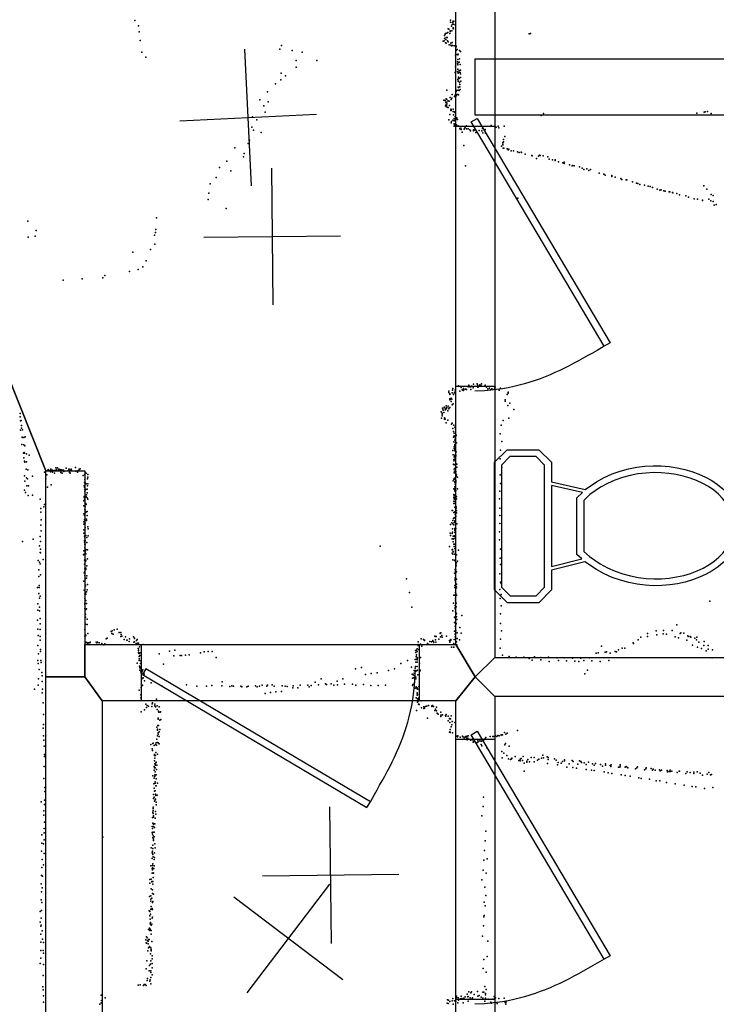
# Model space of a CAD drawing. Header units: millimetres. Extents: x -37888 to 39336, y -2864 to 67775.
# Tile 14 of 31: x -2540 to -500, y 3734 to 6617. Entities that reach past the tile are written whole.
import ezdxf

# ---------------------------------------------------------------- set-up
doc = ezdxf.new("R2010")
doc.units = ezdxf.units.MM
for name, color, linetype in [('DOORS', 7, 'Continuous'), ('OBJECTS', 8, 'Continuous'), ('P', 9, 'Continuous'), ('PANOS', 10, 'Continuous'), ('ROOMS', 1, 'Continuous'), ('STRUCTS', 4, 'Continuous'), ('WALLS', 3, 'Continuous')]:
    doc.layers.add(name, color=color, linetype=linetype)

# ---------------------------------------------------------------- blocks, each defined once
blk = doc.blocks.new('Toilet_4F')
for points in [[(-225.3, 322.7), (-187.7, 360.3)], [(-187.7, 360.3), (186.3, 360.3)], [(186.3, 360.3), (223, 323.6)], [(-225.4, 230.4), (-225.3, 322.7)], [(-179.4, 340.3), (-205.3, 314.4)], [(178, 340.3), (-179.4, 340.3)], [(203, 315.4), (178, 340.3)], [(223, 323.6), (223, 230.5)], [(-205.3, 314.4), (-205.4, 238.9)], [(203, 238.8), (203, 315.4)], [(-205.4, 238.9), (-179.5, 213.9)], [(178.1, 213.9), (203, 238.8)], [(-187.6, 193.9), (-225.4, 230.4)], [(-179.5, 213.9), (-126.8, 213.9)], [(-126.8, 213.9), (125.8, 214)], [(125.8, 214), (178.1, 213.9)], [(223, 230.5), (186.4, 193.9)], [(-129.4, 193.9), (-187.6, 193.9)], [(-104.9, 95.7), (-129.4, 193.9)], [(118.4, 194), (-119.1, 193.9)], [(-119.1, 193.9), (-96.9, 104.7)], [(97.9, 103.3), (118.4, 194)], [(128.6, 194), (106.3, 95.3)], [(186.4, 193.9), (128.6, 194)], [(-96.9, 104.7), (-84.3, 119.2)], [(-84.3, 119.2), (82, 119.2)], [(82, 119.2), (97.9, 103.3)], [(0.5, -359.8), (-28.3, -356.8), (-46.1, -351.7), (-63, -344.2), (-78.8, -334.4), (-93.7, -322.7), (-107.4, -309.2), (-120, -293.9), (-131.4, -277.2), (-141.7, -259.1), (-150.6, -239.7), (-158.3, -219.2), (-164.6, -197.8), (-169.5, -175.5), (-172.9, -152.6), (-174.9, -129.1), (-175.2, -105.2), (-173.9, -81), (-170.9, -56.7), (-166.1, -32.4), (-159.5, -8.2), (-151, 15.7), (-140.6, 39.1), (-128, 62.1), (-104.9, 95.7)], [(-75.1, 99.2), (-90, 82.1)], [(73.8, 99.2), (-75.1, 99.2)], [(106.3, 95.3), (129.3, 62), (141.7, 39.2), (152, 16.1), (160.4, -7.6), (166.9, -31.5), (171.6, -55.7), (174.6, -79.9), (175.9, -103.9), (175.5, -127.7), (173.6, -151.2), (170.2, -174.1), (165.3, -196.3), (159, -217.7), (151.4, -238.2), (142.5, -257.6), (132.3, -275.8), (120.9, -292.7), (108.3, -308), (94.6, -321.7), (79.9, -333.5), (64, -343.4), (47.2, -351.1), (29.4, -356.5), (0.5, -359.8)], [(91.7, 81.2), (73.8, 99.2)], [(-90, 82.1), (-111.5, 50.8), (-123, 29.5), (-132.7, 7.5), (-140.6, -14.9), (-146.8, -37.6), (-151.2, -60.5), (-154, -83.4), (-155.2, -106.2), (-154.9, -128.8), (-153, -150.9), (-149.7, -172.5), (-145.1, -193.5), (-139.1, -213.6), (-131.9, -232.7), (-123.5, -250.6), (-114, -267.3), (-103.5, -282.6), (-92, -296.4), (-79.7, -308.4), (-66.5, -318.7), (-52.6, -327.1), (-38, -333.4), (-22.8, -337.6), (0.4, -339.7)], [(0.4, -339.7), (23.7, -337.3), (38.9, -332.9), (53.5, -326.4), (67.4, -317.9), (80.5, -307.5), (92.9, -295.3), (104.4, -281.4), (114.8, -266), (124.3, -249.3), (132.7, -231.2), (139.8, -212.1), (145.8, -192), (150.4, -171.1), (153.7, -149.5), (155.5, -127.4), (155.9, -105), (154.7, -82.3), (152, -59.5), (147.6, -36.8), (141.5, -14.2), (133.7, 8), (124.1, 29.7), (112.8, 50.6), (91.7, 81.2)]]:
    blk.add_lwpolyline(points)
blk = doc.blocks.new('1-Standard_3D')
for points in [[(-403.982, 5.64828), (253.382, 394.931), (263.573, 377.722), (-393.791, -11.5606), (-403.982, 5.64828)], [(263.573, 377.722), (275.367, 357.142), (283.15, 343.495), (290.844, 329.879), (298.429, 316.269), (305.882, 302.642), (313.184, 288.973), (320.313, 275.239), (327.249, 261.416), (333.971, 247.479), (340.456, 233.405), (346.686, 219.17), (352.638, 204.75), (358.291, 190.121), (363.626, 175.258), (368.62, 160.139), (373.253, 144.738), (377.503, 129.032), (381.351, 112.998), (384.774, 96.6102), (387.752, 79.8457), (390.265, 62.6802), (392.29, 45.0899), (393.807, 27.0508), (395.085, -0.90191)]]:
    blk.add_lwpolyline(points)

msp = doc.modelspace()

# ---------------------------------------------------------------- linework, layer by layer
at = {"layer": 'DOORS'}
for points in [[(-1263.65, 5543.36), (-1263.65, 6305.36), (-1149.35, 6305.36), (-1149.35, 5543.36), (-1263.65, 5543.36)], [(-1370.76, 4622.8), (-2183.56, 4622.8), (-2183.56, 4787.9), (-1370.76, 4787.9), (-1370.76, 4622.8)], [(-1263.65, 3748.61), (-1263.65, 4510.61), (-1149.35, 4510.61), (-1149.35, 3748.61), (-1263.65, 3748.61)]]:
    msp.add_lwpolyline(points, dxfattribs=at)
at = {"layer": 'P'}
for p in [(-2203, 6615), (-1279, 6616), (-1279, 6610), (-1274, 6603), (-1273, 6609), (-1271, 6613), (-1271, 6611), (-1270, 6604), (-1265, 6613), (-1265, 6602), (-2193, 6599), (-2191, 6582), (-1295, 6575), (-1294, 6577), (-1290, 6578), (-1287, 6580), (-1286, 6590), (-1284, 6589), (-1281, 6577), (-1280, 6585), (-1280, 6585), (-1280, 6583), (-1276, 6598), (-1275, 6585), (-1271, 6593), (-1271, 6590), (-1270, 6592), (-1270, 6592), (-1049, 6576), (-1045, 6577), (-2188, 6556), (-1300, 6554), (-1297, 6555), (-1296, 6571), (-1296, 6562), (-1294, 6549), (-1293, 6559), (-1292, 6565), (-1292, 6548), (-1291, 6565), (-1289, 6565), (-1288, 6555), (-1286, 6552), (-1278, 6548), (-1274, 6550), (-2183, 6522), (-1779, 6531), (-1774, 6542), (-1743, 6527), (-1713, 6522), (-1283, 6544), (-1278, 6543), (-1276, 6541), (-1273, 6542), (-1268, 6541), (-1262, 6540), (-1262, 6538), (-1262, 6527), (-1259, 6530), (-1256, 6516), (-1253, 6527), (-1250, 6524), (-2171, 6507), (-1731, 6498), (-1670, 6498), (-1264, 6511), (-1259, 6515), (-1258, 6494), (-1258, 6488), (-1257, 6514), (-1257, 6501), (-1255, 6492), (-1254, 6493), (-1253, 6503), (-1253, 6503), (-1775, 6461), (-1731, 6478), (-1265, 6463), (-1264, 6479), (-1258, 6466), (-1257, 6485), (-1257, 6472), (-1256, 6463), (-1256, 6461), (-1254, 6468), (-1254, 6464), (-1251, 6486), (-1251, 6463), (-1250, 6469), (-1250, 6459), (-1791, 6429), (-1776, 6441), (-1762, 6453), (-1257, 6442), (-1256, 6437), (-1255, 6449), (-1255, 6445), (-1255, 6437), (-1254, 6445), (-1253, 6433), (-1250, 6448), (-1249, 6437), (-1815, 6406), (-1290, 6411), (-1262, 6407), (-1260, 6410), (-1256, 6420), (-1256, 6411), (-1255, 6419), (-1254, 6410), (-1252, 6427), (-1252, 6421), (-1251, 6413), (-1837, 6383), (-1813, 6377), (-1298, 6382), (-1295, 6381), (-1293, 6376), (-1292, 6385), (-1290, 6384), (-1290, 6376), (-1286, 6380), (-1283, 6379), (-1280, 6389), (-1277, 6384), (-1275, 6387), (-1274, 6398), (-1267, 6392), (-1265, 6396), (-1263, 6397), (-1262, 6397), (-1262, 6394), (-1259, 6398), (-1257, 6398), (-1255, 6397), (-1826, 6365), (-1822, 6346), (-1294, 6365), (-1292, 6370), (-1292, 6369), (-1291, 6367), (-1291, 6364), (-1291, 6362), (-1290, 6371), (-1287, 6360), (-1286, 6360), (-1282, 6366), (-1278, 6355), (-1278, 6351), (-1277, 6354), (-1277, 6351), (-1271, 6355), (-1271, 6348), (-1267, 6346), (-1266, 6347), (-1266, 6345), (-1007, 6343), (-558, 6344), (-536, 6346), (-533, 6347), (-526, 6348), (-516, 6343), (-1859, 6333), (-1846, 6324), (-1284, 6324), (-1281, 6340), (-1277, 6315), (-1276, 6319), (-1272, 6323), (-1270, 6339), (-1268, 6328), (-1268, 6322), (-1268, 6321), (-1267, 6322), (-1265, 6334), (-1264, 6325), (-1262, 6327), (-1260, 6330), (-1258, 6325), (-1013, 6337), (-1861, 6303), (-1856, 6294), (-1833, 6287), (-1268, 6312), (-1268, 6305), (-1267, 6309), (-1263, 6307), (-1261, 6309), (-1256, 6306), (-1255, 6305), (-1253, 6304), (-1252, 6298), (-1249, 6300), (-1248, 6296), (-1245, 6288), (-1239, 6297), (-1238, 6299), (-1236, 6303), (-1232, 6306), (-1232, 6298), (-1227, 6298), (-1222, 6295), (-1220, 6292), (-1212, 6295), (-1212, 6292), (-1210, 6294), (-1205, 6287), (-1204, 6287), (-1195, 6293), (-1187, 6292), (-1185, 6299), (-1184, 6286), (-1177, 6296), (-1176, 6285), (-1160, 6307), (-1149, 6304), (-1145, 6303), (-1139, 6305), (-1137, 6301), (-1122, 6305), (-1868, 6264), (-1126, 6258), (-1124, 6266), (-1124, 6260), (-1120, 6275), (-1910, 6242), (-1871, 6255), (-1240, 6249), (-1130, 6247), (-1126, 6253), (-1126, 6251), (-1125, 6241), (-1123, 6241), (-1113, 6239), (-1110, 6236), (-1109, 6237), (-1108, 6238), (-1101, 6233), (-1094, 6233), (-1083, 6230), (-1078, 6228), (-1072, 6229), (-1071, 6228), (-1934, 6203), (-1885, 6216), (-1883, 6225), (-1060, 6223), (-1041, 6220), (-1040, 6219), (-1027, 6211), (-1021, 6218), (-1018, 6221), (-1016, 6220), (-1008, 6219), (-994, 6216), (-990, 6209), (-980, 6207), (-972, 6207), (-972, 6205), (-963, 6201), (-946, 6200), (-1955, 6184), (-1922, 6175), (-1235, 6189), (-950, 6198), (-946, 6196), (-930, 6192), (-923, 6189), (-922, 6190), (-917, 6189), (-901, 6186), (-893, 6182), (-888, 6179), (-880, 6181), (-874, 6176), (-869, 6179), (-1965, 6155), (-844, 6168), (-830, 6165), (-826, 6162), (-806, 6161), (-806, 6158), (-797, 6156), (-780, 6152), (-778, 6149), (-777, 6149), (-764, 6148), (-763, 6148), (-746, 6142), (-1983, 6137), (-734, 6139), (-730, 6138), (-724, 6135), (-711, 6133), (-700, 6130), (-694, 6129), (-687, 6126), (-674, 6121), (-666, 6118), (-662, 6119), (-654, 6116), (-650, 6115), (-639, 6113), (-637, 6113), (-537, 6131), (-528, 6121), (-1989, 6091), (-1987, 6109), (-1082, 6095), (-629, 6111), (-628, 6110), (-616, 6108), (-608, 6104), (-590, 6101), (-582, 6098), (-565, 6093), (-556, 6092), (-541, 6089), (-541, 6088), (-522, 6092), (-517, 6087), (-516, 6105), (-510, 6102), (-510, 6085), (-1936, 6064), (-507, 6074), (-501, 6076), (-2517, 6027), (-2140, 6037), (-2492, 6000), (-2142, 6003), (-2516, 5980), (-2495, 5983), (-2146, 5986), (-2143, 5994), (-2157, 5944), (-2145, 5960), (-2209, 5937), (-2170, 5911), (-2194, 5886), (-2180, 5894), (-2413, 5855), (-2358, 5858), (-2297, 5861), (-2291, 5868), (-2219, 5880), (-1272, 5537), (-1255, 5545), (-1248, 5540), (-1241, 5537), (-1227, 5542), (-1225, 5547), (-1222, 5542), (-1220, 5543), (-1219, 5542), (-1217, 5544), (-1213, 5539), (-1212, 5550), (-1201, 5551), (-1200, 5548), (-1199, 5541), (-1197, 5542), (-1195, 5545), (-1193, 5548), (-1190, 5546), (-1188, 5551), (-1177, 5547), (-1173, 5541), (-1170, 5536), (-1165, 5538), (-1158, 5536), (-1150, 5538), (-1148, 5541), (-1132, 5538), (-1284, 5530), (-1284, 5526), (-1281, 5522), (-1281, 5520), (-1281, 5507), (-1277, 5509), (-1274, 5525), (-1273, 5532), (-1270, 5521), (-1270, 5520), (-1267, 5526), (-1266, 5525), (-1265, 5533), (-1264, 5530), (-1252, 5530), (-1245, 5533), (-1242, 5531), (-1240, 5533), (-1235, 5535), (-1234, 5535), (-1232, 5534), (-1219, 5534), (-1162, 5533), (-1136, 5532), (-1113, 5520), (-1110, 5527), (-1110, 5524), (-1302, 5480), (-1301, 5478), (-1297, 5483), (-1295, 5480), (-1292, 5487), (-1291, 5478), (-1290, 5482), (-1286, 5486), (-1284, 5478), (-1283, 5481), (-1281, 5504), (-1281, 5482), (-1279, 5506), (-1277, 5499), (-1275, 5506), (-1274, 5490), (-1271, 5492), (-1119, 5504), (-1119, 5500), (-1111, 5488), (-1105, 5494), (-2539, 5464), (-2539, 5454), (-1306, 5469), (-1305, 5450), (-1303, 5465), (-1303, 5462), (-1303, 5462), (-1303, 5457), (-1300, 5474), (-1298, 5467), (-1296, 5451), (-1295, 5475), (-1287, 5472), (-1108, 5450), (-1093, 5476), (-2538, 5443), (-2536, 5444), (-2535, 5429), (-2535, 5421), (-1296, 5448), (-1295, 5448), (-1292, 5437), (-1287, 5445), (-1276, 5433), (-1274, 5436), (-1272, 5420), (-1269, 5430), (-1266, 5424), (-1131, 5430), (-1125, 5444), (-2538, 5415), (-2533, 5395), (-2533, 5394), (-2532, 5416), (-2528, 5394), (-2524, 5396), (-1270, 5411), (-1270, 5395), (-1268, 5407), (-1268, 5399), (-1266, 5396), (-1264, 5419), (-1262, 5401), (-1262, 5400), (-1133, 5405), (-2534, 5373), (-2528, 5372), (-2525, 5369), (-1269, 5381), (-1268, 5367), (-1266, 5386), (-1266, 5386), (-1266, 5373), (-1266, 5370), (-1266, 5367), (-1265, 5389), (-1264, 5379), (-1261, 5378), (-1129, 5382), (-2529, 5348), (-2528, 5334), (-2527, 5350), (-2526, 5348), (-2521, 5346), (-2513, 5342), (-1272, 5356), (-1271, 5343), (-1268, 5362), (-1268, 5337), (-1267, 5338), (-1266, 5358), (-1266, 5356), (-1266, 5342), (-1266, 5341), (-1265, 5354), (-1264, 5360), (-1263, 5342), (-1263, 5339), (-1262, 5352), (-1132, 5357), (-2526, 5325), (-2525, 5322), (-2521, 5323), (-2435, 5305), (-2430, 5305), (-2377, 5306), (-1270, 5316), (-1270, 5315), (-1269, 5329), (-1269, 5326), (-1269, 5315), (-1269, 5315), (-1267, 5314), (-1266, 5328), (-1265, 5333), (-1263, 5318), (-1260, 5316), (-1260, 5307), (-1133, 5331), (-1129, 5307), (-2526, 5282), (-2522, 5301), (-2521, 5276), (-2517, 5299), (-2503, 5281), (-2468, 5292), (-2461, 5285), (-2460, 5296), (-2457, 5300), (-2453, 5297), (-2450, 5293), (-2449, 5301), (-2449, 5298), (-2444, 5298), (-2444, 5292), (-2440, 5297), (-2439, 5289), (-2436, 5297), (-2433, 5300), (-2427, 5299), (-2426, 5301), (-2423, 5300), (-2420, 5291), (-2419, 5299), (-2418, 5297), (-2417, 5299), (-2416, 5289), (-2414, 5296), (-2412, 5298), (-2411, 5294), (-2404, 5304), (-2400, 5296), (-2397, 5301), (-2396, 5301), (-2396, 5296), (-2395, 5296), (-2395, 5291), (-2393, 5289), (-2391, 5299), (-2390, 5301), (-2389, 5298), (-2376, 5295), (-2372, 5296), (-2371, 5292), (-2367, 5297), (-2366, 5301), (-2365, 5301), (-2363, 5302), (-2355, 5283), (-2350, 5286), (-2346, 5289), (-2341, 5286), (-2341, 5278), (-1268, 5301), (-1268, 5290), (-1267, 5295), (-1267, 5290), (-1265, 5304), (-1263, 5294), (-1263, 5289), (-1262, 5281), (-1261, 5285), (-1258, 5278), (-1133, 5285), (-2525, 5266), (-2520, 5252), (-2518, 5273), (-2515, 5252), (-2464, 5273), (-2459, 5248), (-2448, 5255), (-2352, 5252), (-2351, 5262), (-2351, 5248), (-2350, 5271), (-2350, 5261), (-2349, 5262), (-2346, 5258), (-2342, 5273), (-2342, 5252), (-2341, 5258), (-1271, 5267), (-1269, 5272), (-1267, 5275), (-1267, 5271), (-1266, 5264), (-1266, 5263), (-1266, 5249), (-1265, 5257), (-1265, 5247), (-1263, 5268), (-1263, 5265), (-1263, 5261), (-1132, 5259), (-2526, 5240), (-2523, 5233), (-2516, 5224), (-2503, 5225), (-2352, 5221), (-2352, 5219), (-2350, 5242), (-2350, 5235), (-2349, 5222), (-2347, 5242), (-2346, 5220), (-2346, 5220), (-2345, 5226), (-2343, 5243), (-2343, 5232), (-1269, 5244), (-1269, 5227), (-1268, 5223), (-1267, 5242), (-1267, 5225), (-1266, 5243), (-1266, 5237), (-1264, 5243), (-1264, 5238), (-1263, 5239), (-1261, 5221), (-1258, 5244), (-1134, 5237), (-2481, 5213), (-2470, 5191), (-2468, 5198), (-2353, 5208), (-2353, 5194), (-2351, 5213), (-2349, 5191), (-2347, 5201), (-2346, 5198), (-2343, 5217), (-2341, 5213), (-1269, 5218), (-1269, 5207), (-1269, 5201), (-1268, 5214), (-1267, 5213), (-1267, 5206), (-1266, 5190), (-1265, 5218), (-1265, 5201), (-1264, 5213), (-1263, 5216), (-1262, 5191), (-1261, 5214), (-1135, 5214), (-2479, 5186), (-2479, 5175), (-2353, 5170), (-2351, 5165), (-2350, 5183), (-2349, 5181), (-2348, 5174), (-2345, 5176), (-2343, 5177), (-2343, 5165), (-1274, 5180), (-1273, 5180), (-1269, 5174), (-1266, 5176), (-1265, 5168), (-1264, 5188), (-1264, 5173), (-1264, 5162), (-1263, 5178), (-1263, 5164), (-1263, 5163), (-1262, 5187), (-1261, 5180), (-1261, 5173), (-1134, 5187), (-1134, 5165), (-2479, 5137), (-2478, 5153), (-2353, 5147), (-2353, 5140), (-2351, 5153), (-2349, 5143), (-2345, 5155), (-2345, 5151), (-2341, 5132), (-1279, 5139), (-1275, 5144), (-1272, 5151), (-1272, 5141), (-1270, 5157), (-1269, 5138), (-1268, 5159), (-1268, 5145), (-1266, 5159), (-1266, 5150), (-1265, 5149), (-1264, 5148), (-1260, 5141), (-1134, 5142), (-2481, 5104), (-2478, 5121), (-2353, 5124), (-2353, 5114), (-2351, 5105), (-2350, 5123), (-2349, 5130), (-2347, 5107), (-2340, 5126), (-2340, 5106), (-1280, 5114), (-1279, 5107), (-1274, 5113), (-1273, 5126), (-1273, 5117), (-1271, 5105), (-1269, 5105), (-1267, 5106), (-1266, 5127), (-1266, 5125), (-1266, 5122), (-1266, 5116), (-1266, 5105), (-1263, 5127), (-1135, 5118), (-2532, 5089), (-2501, 5096), (-2482, 5077), (-2480, 5089), (-2351, 5092), (-2351, 5087), (-2350, 5100), (-2350, 5082), (-2350, 5081), (-2349, 5091), (-2349, 5082), (-2344, 5101), (-2344, 5086), (-1485, 5076), (-1282, 5075), (-1274, 5097), (-1271, 5096), (-1271, 5088), (-1269, 5082), (-1268, 5098), (-1268, 5075), (-1266, 5082), (-1265, 5099), (-1135, 5094), (-2481, 5057), (-2480, 5067), (-2480, 5056), (-2354, 5050), (-2353, 5062), (-2352, 5052), (-2350, 5071), (-2349, 5056), (-2348, 5062), (-2347, 5066), (-2347, 5053), (-2342, 5065), (-1274, 5065), (-1274, 5055), (-1273, 5066), (-1272, 5052), (-1271, 5060), (-1270, 5059), (-1266, 5069), (-1266, 5052), (-1264, 5062), (-1264, 5055), (-1261, 5050), (-1255, 5064), (-1132, 5067), (-2486, 5034), (-2482, 5029), (-2481, 5024), (-2472, 5037), (-2351, 5035), (-2351, 5023), (-2348, 5032), (-2348, 5032), (-2347, 5035), (-2344, 5018), (-2342, 5039), (-1272, 5036), (-1267, 5034), (-1265, 5034), (-1264, 5037), (-1263, 5022), (-1262, 5018), (-1261, 5027), (-1258, 5032), (-1133, 5041), (-1132, 5022), (-2484, 5006), (-2480, 4992), (-2352, 4998), (-2350, 5009), (-2350, 5002), (-2350, 4990), (-2347, 5011), (-2347, 5008), (-2347, 5007), (-2344, 4989), (-1267, 4997), (-1265, 5007), (-1264, 5009), (-1264, 5007), (-1264, 5003), (-1264, 5002), (-1264, 4992), (-1263, 5006), (-1261, 5001), (-1134, 4995), (-2484, 4987), (-2483, 4961), (-2353, 4973), (-2349, 4962), (-2348, 4981), (-2348, 4960), (-2345, 4982), (-2342, 4963), (-1408, 4980), (-1266, 4961), (-1265, 4983), (-1265, 4979), (-1265, 4975), (-1264, 4980), (-1264, 4970), (-1264, 4961), (-1261, 4979), (-1261, 4964), (-1132, 4970), (-1131, 4966), (-2488, 4955), (-2484, 4937), (-2483, 4955), (-2352, 4947), (-2350, 4935), (-2349, 4939), (-2347, 4935), (-2345, 4942), (-2343, 4948), (-1399, 4940), (-1269, 4932), (-1266, 4955), (-1266, 4932), (-1265, 4955), (-1265, 4933), (-1264, 4940), (-1263, 4937), (-1263, 4930), (-1262, 4958), (-1261, 4954), (-1261, 4932), (-1134, 4949), (-1131, 4934), (-2487, 4907), (-2482, 4923), (-2481, 4929), (-2350, 4922), (-2350, 4909), (-2350, 4905), (-2347, 4917), (-2345, 4908), (-1270, 4909), (-1265, 4902), (-1264, 4921), (-1264, 4916), (-1262, 4909), (-1133, 4922), (-519, 4915), (-2487, 4888), (-2482, 4897), (-2482, 4886), (-2350, 4893), (-2348, 4877), (-2347, 4890), (-2345, 4892), (-1392, 4897), (-1272, 4886), (-1265, 4896), (-1265, 4892), (-1264, 4901), (-1264, 4883), (-1263, 4881), (-1262, 4898), (-1261, 4878), (-1246, 4873), (-1132, 4878), (-1131, 4901), (-2488, 4859), (-2481, 4864), (-2481, 4848), (-2348, 4868), (-2348, 4847), (-2343, 4862), (-2343, 4846), (-1267, 4868), (-1267, 4852), (-1265, 4866), (-1264, 4850), (-1263, 4861), (-1263, 4846), (-1262, 4849), (-1261, 4869), (-1260, 4861), (-1132, 4849), (-616, 4845), (-2487, 4833), (-2481, 4832), (-2350, 4832), (-2347, 4815), (-2341, 4820), (-2273, 4826), (-2271, 4820), (-2270, 4828), (-2267, 4818), (-2264, 4831), (-2255, 4833), (-2249, 4823), (-2244, 4823), (-2243, 4817), (-1309, 4821), (-1309, 4820), (-1307, 4822), (-1267, 4827), (-1265, 4841), (-1265, 4826), (-1265, 4818), (-1264, 4834), (-1264, 4825), (-1263, 4828), (-1259, 4822), (-1252, 4838), (-1248, 4821), (-1130, 4828), (-702, 4820), (-677, 4828), (-675, 4816), (-656, 4819), (-655, 4829), (-646, 4818), (-630, 4829), (-606, 4820), (-604, 4822), (-596, 4821), (-2486, 4814), (-2481, 4811), (-2481, 4800), (-2350, 4812), (-2348, 4813), (-2348, 4794), (-2347, 4795), (-2344, 4794), (-2342, 4791), (-2339, 4793), (-2335, 4793), (-2334, 4795), (-2317, 4795), (-2315, 4789), (-2314, 4788), (-2313, 4795), (-2308, 4793), (-2300, 4791), (-2294, 4787), (-2291, 4790), (-2287, 4804), (-2284, 4806), (-2244, 4811), (-2241, 4812), (-2235, 4802), (-2231, 4810), (-2227, 4800), (-2226, 4800), (-2220, 4797), (-2219, 4804), (-2207, 4810), (-2206, 4795), (-2204, 4806), (-2204, 4805), (-2204, 4796), (-2199, 4791), (-2198, 4799), (-2196, 4802), (-2195, 4792), (-2193, 4792), (-2188, 4787), (-2179, 4788), (-1374, 4796), (-1374, 4788), (-1374, 4786), (-1367, 4789), (-1365, 4804), (-1358, 4802), (-1355, 4800), (-1355, 4799), (-1346, 4791), (-1342, 4788), (-1342, 4788), (-1339, 4797), (-1335, 4796), (-1331, 4799), (-1331, 4799), (-1331, 4798), (-1329, 4788), (-1328, 4795), (-1325, 4812), (-1324, 4811), (-1323, 4811), (-1323, 4801), (-1322, 4795), (-1321, 4811), (-1313, 4803), (-1308, 4810), (-1304, 4814), (-1303, 4809), (-1291, 4812), (-1282, 4799), (-1281, 4797), (-1281, 4795), (-1278, 4802), (-1278, 4800), (-1269, 4791), (-1268, 4802), (-1265, 4810), (-1261, 4796), (-1260, 4787), (-1259, 4805), (-1253, 4801), (-1132, 4803), (-744, 4793), (-743, 4791), (-729, 4801), (-722, 4809), (-702, 4811), (-621, 4810), (-611, 4807), (-587, 4800), (-584, 4813), (-583, 4811), (-577, 4811), (-575, 4809), (-570, 4786), (-563, 4806), (-559, 4801), (-558, 4809), (-552, 4795), (-536, 4797), (-2487, 4785), (-2485, 4760), (-2480, 4773), (-2480, 4767), (-2194, 4776), (-2193, 4775), (-2193, 4770), (-2193, 4764), (-2192, 4762), (-2192, 4761), (-2190, 4781), (-2190, 4762), (-2188, 4763), (-2132, 4760), (-2102, 4768), (-2086, 4771), (-2055, 4757), (-2044, 4758), (-2011, 4763), (-2000, 4766), (-1989, 4767), (-1977, 4767), (-1381, 4770), (-1380, 4764), (-1378, 4771), (-1378, 4758), (-1377, 4775), (-1377, 4767), (-1374, 4785), (-1372, 4773), (-1363, 4783), (-1276, 4780), (-1270, 4780), (-1269, 4780), (-1133, 4777), (-1127, 4757), (-852, 4762), (-846, 4763), (-837, 4783), (-826, 4765), (-822, 4766), (-811, 4762), (-797, 4767), (-793, 4766), (-787, 4772), (-776, 4777), (-768, 4777), (-556, 4780), (-544, 4776), (-537, 4785), (-530, 4769), (-524, 4785), (-524, 4774), (-512, 4772), (-2487, 4741), (-2486, 4732), (-2479, 4741), (-2478, 4735), (-2196, 4733), (-2191, 4753), (-2191, 4746), (-2191, 4741), (-2189, 4756), (-2187, 4732), (-2186, 4740), (-2119, 4730), (-2089, 4755), (-2071, 4756), (-2067, 4756), (-1965, 4750), (-1424, 4732), (-1405, 4741), (-1382, 4744), (-1380, 4736), (-1379, 4753), (-1379, 4745), (-1378, 4752), (-1377, 4746), (-1377, 4743), (-1377, 4736), (-1376, 4749), (-1370, 4751), (-1370, 4732), (-1367, 4750), (-1107, 4753), (-1087, 4751), (-1064, 4751), (-1049, 4747), (-1040, 4742), (-1033, 4752), (-1014, 4750), (-1014, 4743), (-992, 4751), (-990, 4738), (-967, 4749), (-963, 4741), (-946, 4749), (-939, 4740), (-922, 4748), (-915, 4739), (-903, 4738), (-897, 4748), (-888, 4741), (-872, 4749), (-865, 4740), (-841, 4738), (-815, 4741), (-513, 4749), (-2483, 4715), (-2476, 4706), (-2190, 4724), (-2189, 4722), (-2189, 4720), (-2189, 4713), (-2188, 4718), (-2186, 4708), (-2185, 4705), (-2182, 4710), (-2180, 4714), (-2180, 4704), (-2176, 4701), (-1557, 4717), (-1540, 4720), (-1528, 4700), (-1511, 4703), (-1494, 4705), (-1460, 4712), (-1443, 4717), (-1393, 4721), (-1391, 4701), (-1385, 4712), (-1385, 4704), (-1384, 4711), (-1382, 4718), (-1382, 4712), (-1381, 4723), (-1381, 4709), (-1379, 4711), (-1377, 4723), (-1377, 4712), (-1376, 4713), (-1369, 4710), (-1368, 4713), (-886, 4702), (-878, 4713), (-2485, 4687), (-2475, 4696), (-2475, 4679), (-2181, 4688), (-2179, 4690), (-2175, 4681), (-2155, 4676), (-1948, 4678), (-1675, 4677), (-1658, 4687), (-1645, 4673), (-1642, 4671), (-1628, 4673), (-1611, 4680), (-1594, 4687), (-1589, 4672), (-1566, 4672), (-1534, 4671), (-1390, 4689), (-1389, 4671), (-1388, 4699), (-1386, 4690), (-1385, 4675), (-1384, 4696), (-1380, 4692), (-1380, 4687), (-1375, 4699), (-2497, 4657), (-2486, 4669), (-2475, 4646), (-2474, 4657), (-2191, 4654), (-2185, 4662), (-2183, 4670), (-2181, 4668), (-2123, 4666), (-2052, 4670), (-2022, 4666), (-1993, 4666), (-1978, 4668), (-1949, 4667), (-1925, 4665), (-1919, 4667), (-1914, 4666), (-1893, 4666), (-1890, 4664), (-1875, 4664), (-1871, 4666), (-1850, 4667), (-1845, 4664), (-1838, 4666), (-1830, 4669), (-1822, 4644), (-1817, 4666), (-1815, 4669), (-1806, 4647), (-1801, 4670), (-1795, 4666), (-1790, 4649), (-1774, 4650), (-1772, 4667), (-1763, 4666), (-1757, 4665), (-1741, 4661), (-1740, 4667), (-1726, 4661), (-1719, 4669), (-1697, 4669), (-1693, 4664), (-1687, 4668), (-1665, 4670), (-1621, 4669), (-1610, 4670), (-1556, 4669), (-1512, 4668), (-1491, 4668), (-1469, 4669), (-1390, 4668), (-1382, 4660), (-1380, 4661), (-1379, 4664), (-1377, 4661), (-1377, 4658), (-1377, 4646), (-1377, 4645), (-1375, 4657), (-1372, 4665), (-2472, 4617), (-2186, 4640), (-2186, 4632), (-2171, 4613), (-2153, 4614), (-2152, 4617), (-2145, 4613), (-2140, 4628), (-1379, 4632), (-1377, 4639), (-1376, 4641), (-1376, 4629), (-1376, 4619), (-1375, 4620), (-1374, 4628), (-1373, 4631), (-1373, 4613), (-1372, 4613), (-1365, 4623), (-2185, 4591), (-2175, 4596), (-2169, 4603), (-2167, 4609), (-2163, 4607), (-2154, 4606), (-2145, 4608), (-2143, 4605), (-2138, 4608), (-2138, 4597), (-2134, 4593), (-2133, 4590), (-2132, 4605), (-2129, 4590), (-2128, 4591), (-1378, 4595), (-1371, 4612), (-1364, 4602), (-1357, 4605), (-1357, 4600), (-1356, 4604), (-1355, 4601), (-1352, 4606), (-1348, 4607), (-1343, 4609), (-1334, 4608), (-1334, 4606), (-1332, 4609), (-1329, 4606), (-1325, 4595), (-1323, 4598), (-1320, 4604), (-1320, 4594), (-1318, 4587), (-1315, 4584), (-1307, 4590), (-2471, 4583), (-2135, 4572), (-2135, 4570), (-2135, 4569), (-2130, 4566), (-2127, 4568), (-1346, 4572), (-1307, 4581), (-1307, 4577), (-1306, 4581), (-1302, 4582), (-1294, 4580), (-1293, 4578), (-1292, 4583), (-1286, 4578), (-1286, 4564), (-1282, 4571), (-1282, 4570), (-1281, 4559), (-1279, 4570), (-1277, 4579), (-1274, 4562), (-1266, 4559), (-2472, 4543), (-2471, 4554), (-2139, 4546), (-2137, 4540), (-2137, 4537), (-2136, 4551), (-2135, 4529), (-2134, 4551), (-2132, 4532), (-2130, 4539), (-1282, 4531), (-1281, 4532), (-1280, 4539), (-1280, 4530), (-1277, 4547), (-1275, 4553), (-1273, 4529), (-1121, 4530), (-1113, 4528), (-1083, 4536), (-2471, 4520), (-2470, 4508), (-2151, 4498), (-2150, 4499), (-2141, 4500), (-2139, 4511), (-2138, 4501), (-2137, 4520), (-2135, 4525), (-2135, 4500), (-2132, 4518), (-1261, 4519), (-1261, 4519), (-1258, 4517), (-1257, 4520), (-1251, 4516), (-1244, 4519), (-1243, 4517), (-1239, 4516), (-1239, 4512), (-1234, 4518), (-1234, 4516), (-1231, 4514), (-1230, 4519), (-1230, 4509), (-1228, 4514), (-1227, 4520), (-1220, 4508), (-1215, 4509), (-1213, 4502), (-1212, 4504), (-1210, 4505), (-1210, 4504), (-1202, 4500), (-1199, 4506), (-1198, 4503), (-1193, 4506), (-1192, 4505), (-1188, 4505), (-1184, 4510), (-1184, 4508), (-1183, 4507), (-1181, 4509), (-1177, 4513), (-1175, 4515), (-1163, 4518), (-1155, 4518), (-1153, 4518), (-1147, 4520), (-1143, 4518), (-1140, 4521), (-1136, 4520), (-1131, 4523), (-1131, 4522), (-1127, 4523), (-1118, 4498), (-1117, 4525), (-2469, 4490), (-2156, 4495), (-2153, 4482), (-2152, 4477), (-2147, 4492), (-2143, 4495), (-2142, 4472), (-2140, 4493), (-2132, 4497), (-1189, 4495), (-1187, 4491), (-1172, 4483), (-1129, 4474), (-1123, 4470), (-1120, 4494), (-1107, 4490), (-2468, 4466), (-2468, 4460), (-2146, 4466), (-2146, 4463), (-2146, 4447), (-2145, 4455), (-2145, 4455), (-2143, 4463), (-2141, 4443), (-2137, 4467), (-1128, 4456), (-1114, 4463), (-1109, 4453), (-1103, 4451), (-1101, 4452), (-1099, 4455), (-1099, 4454), (-1090, 4460), (-1079, 4448), (-1075, 4452), (-1075, 4447), (-1072, 4454), (-1068, 4448), (-1066, 4460), (-1063, 4440), (-1055, 4446), (-1055, 4443), (-1052, 4451), (-1048, 4444), (-1043, 4457), (-1034, 4457), (-1034, 4444), (-1024, 4449), (-1020, 4452), (-1012, 4455), (-1009, 4464), (-1007, 4456), (-996, 4459), (-993, 4457), (-993, 4451), (-974, 4453), (-969, 4449), (-964, 4442), (-955, 4440), (-951, 4445), (-945, 4450), (-945, 4447), (-923, 4448), (-920, 4445), (-901, 4447), (-897, 4445), (-895, 4442), (-887, 4441), (-875, 4443), (-2469, 4431), (-2147, 4431), (-2147, 4420), (-2146, 4427), (-2145, 4438), (-2144, 4427), (-2144, 4415), (-2143, 4439), (-2143, 4434), (-2140, 4422), (-2139, 4434), (-1063, 4417), (-995, 4439), (-966, 4435), (-938, 4429), (-931, 4438), (-921, 4428), (-910, 4426), (-906, 4437), (-882, 4436), (-882, 4422), (-866, 4420), (-863, 4438), (-858, 4434), (-858, 4419), (-854, 4439), (-840, 4436), (-834, 4432), (-829, 4415), (-825, 4438), (-825, 4434), (-817, 4412), (-811, 4433), (-809, 4431), (-808, 4435), (-787, 4429), (-783, 4429), (-782, 4435), (-782, 4432), (-767, 4429), (-764, 4431), (-761, 4428), (-760, 4427), (-737, 4424), (-733, 4427), (-731, 4430), (-711, 4421), (-707, 4424), (-706, 4427), (-691, 4425), (-687, 4420), (-685, 4423), (-680, 4420), (-667, 4421), (-665, 4418), (-661, 4420), (-644, 4419), (-643, 4415), (-639, 4416), (-636, 4420), (-636, 4416), (-631, 4417), (-615, 4413), (-609, 4417), (-608, 4417), (-586, 4415), (-577, 4413), (-566, 4414), (-557, 4415), (-548, 4411), (-522, 4413), (-2470, 4395), (-2151, 4403), (-2147, 4396), (-2145, 4406), (-2145, 4401), (-2144, 4405), (-2144, 4386), (-2141, 4406), (-2141, 4394), (-806, 4410), (-779, 4406), (-767, 4404), (-753, 4402), (-727, 4397), (-721, 4395), (-696, 4393), (-677, 4389), (-666, 4389), (-646, 4384), (-590, 4410), (-566, 4410), (-541, 4405), (-527, 4408), (-518, 4406), (-515, 4407), (-2467, 4369), (-2467, 4357), (-2148, 4380), (-2147, 4367), (-2146, 4358), (-2144, 4382), (-2144, 4359), (-2142, 4374), (-2141, 4374), (-2137, 4382), (-621, 4380), (-595, 4376), (-571, 4372), (-560, 4371), (-535, 4366), (-511, 4369), (-2478, 4327), (-2468, 4332), (-2149, 4349), (-2149, 4337), (-2147, 4341), (-2146, 4329), (-2144, 4333), (-2143, 4350), (-2143, 4335), (-2142, 4346), (-2141, 4326), (-2138, 4347), (-1182, 4341), (-2470, 4301), (-2468, 4319), (-2151, 4297), (-2151, 4296), (-2150, 4311), (-2150, 4308), (-2150, 4302), (-2143, 4299), (-2141, 4318), (-1183, 4313), (-2470, 4288), (-2468, 4268), (-2152, 4281), (-2150, 4293), (-2149, 4286), (-2149, 4282), (-2144, 4279), (-2142, 4291), (-1187, 4286), (-2469, 4249), (-2153, 4255), (-2152, 4249), (-2151, 4265), (-2151, 4238), (-2149, 4262), (-2149, 4255), (-2148, 4263), (-2147, 4238), (-2146, 4252), (-2145, 4263), (-1175, 4241), (-2476, 4230), (-2469, 4236), (-2469, 4216), (-2297, 4224), (-2153, 4237), (-2152, 4232), (-2151, 4222), (-2150, 4228), (-2149, 4218), (-2149, 4214), (-2147, 4225), (-1177, 4213), (-2477, 4183), (-2476, 4206), (-2471, 4204), (-2155, 4192), (-2152, 4183), (-2151, 4200), (-2151, 4190), (-2145, 4204), (-2144, 4192), (-1179, 4185), (-2475, 4158), (-2469, 4176), (-2153, 4179), (-2153, 4161), (-2152, 4176), (-2151, 4173), (-2150, 4166), (-2147, 4158), (-2146, 4178), (-2146, 4164), (-1181, 4156), (-1172, 4160), (-2476, 4135), (-2471, 4143), (-2156, 4140), (-2153, 4131), (-2152, 4141), (-2152, 4134), (-2152, 4128), (-2151, 4146), (-2148, 4132), (-2147, 4140), (-1183, 4127), (-2477, 4111), (-2474, 4109), (-2159, 4100), (-2155, 4101), (-2154, 4094), (-2153, 4118), (-2151, 4094), (-2150, 4119), (-2150, 4106), (-2149, 4118), (-1187, 4099), (-1174, 4118), (-2478, 4087), (-2475, 4075), (-2159, 4089), (-2155, 4072), (-2154, 4093), (-2152, 4069), (-2151, 4086), (-1178, 4077), (-2478, 4040), (-2477, 4064), (-2160, 4050), (-2156, 4052), (-2156, 4042), (-2154, 4045), (-2152, 4059), (-2149, 4057), (-1175, 4053), (-2477, 4009), (-2476, 4032), (-2161, 4008), (-2156, 4036), (-2156, 4013), (-2156, 4012), (-2155, 4021), (-2153, 4015), (-2152, 4032), (-2152, 4012), (-2151, 4035), (-1180, 4033), (-1177, 4023), (-2481, 4006), (-2478, 3986), (-2159, 4006), (-2159, 3993), (-2158, 3984), (-2157, 3998), (-2153, 3986), (-2152, 3989), (-1181, 3990), (-1180, 3994), (-2481, 3975), (-2479, 3963), (-2478, 3966), (-2163, 3953), (-2160, 3957), (-2159, 3950), (-2158, 3970), (-2158, 3954), (-2157, 3974), (-2155, 3966), (-2155, 3950), (-2154, 3969), (-1182, 3964), (-2479, 3940), (-2475, 3949), (-2474, 3925), (-2171, 3923), (-2169, 3932), (-2167, 3929), (-2163, 3924), (-2161, 3924), (-2155, 3940), (-1185, 3934), (-2479, 3916), (-2479, 3892), (-2472, 3892), (-2471, 3915), (-2170, 3914), (-2169, 3913), (-2166, 3920), (-2164, 3919), (-2164, 3911), (-2163, 3900), (-2160, 3904), (-2159, 3902), (-2156, 3900), (-2155, 3895), (-2155, 3894), (-2154, 3918), (-1170, 3919), (-2479, 3869), (-2471, 3884), (-2165, 3891), (-2157, 3882), (-2155, 3891), (-2153, 3876), (-2153, 3867), (-1181, 3865), (-1172, 3874), (-2481, 3854), (-2471, 3851), (-2170, 3838), (-2168, 3862), (-2160, 3848), (-2157, 3852), (-2156, 3862), (-2153, 3854), (-2153, 3841), (-1183, 3839), (-2472, 3819), (-2166, 3810), (-2161, 3832), (-2158, 3806), (-2156, 3832), (-2156, 3827), (-2156, 3813), (-2153, 3821), (-1174, 3828), (-2473, 3785), (-2472, 3777), (-2194, 3790), (-2188, 3791), (-2178, 3789), (-2176, 3792), (-2173, 3792), (-2170, 3789), (-2167, 3804), (-2159, 3802), (-2156, 3794), (-1178, 3786), (-1174, 3778), (-2471, 3759), (-2302, 3761), (-2290, 3753), (-1272, 3751), (-1261, 3758), (-1261, 3754), (-1256, 3753), (-1250, 3750), (-1248, 3758), (-1246, 3751), (-1240, 3752), (-1236, 3756), (-1230, 3764), (-1228, 3756), (-1227, 3757), (-1225, 3771), (-1221, 3753), (-1219, 3768), (-1217, 3771), (-1215, 3751), (-1214, 3753), (-1210, 3763), (-1200, 3772), (-1199, 3758), (-1195, 3760), (-1189, 3755), (-1184, 3770), (-1184, 3752), (-1181, 3770), (-1181, 3770), (-1176, 3766), (-1176, 3762), (-1176, 3752), (-1169, 3749), (-1157, 3749), (-1151, 3757), (-1150, 3751), (-1147, 3753), (-1137, 3751), (-1122, 3752), (-2471, 3741), (-2306, 3735), (-2302, 3739), (-2301, 3745), (-1289, 3738), (-1288, 3747), (-1286, 3737), (-1285, 3746), (-1281, 3742), (-1274, 3744), (-1271, 3735), (-1267, 3744), (-1263, 3743), (-1257, 3739), (-1255, 3746), (-1242, 3739), (-1227, 3743), (-1178, 3743), (-1161, 3741), (-1159, 3738), (-1148, 3740), (-1142, 3737), (-1119, 3740), (-1117, 3740), (-1117, 3735), (-1116, 3743)]:
    msp.add_point(p, dxfattribs=at)
at = {"layer": 'PANOS'}
for points in [[(-1861.6, 6131.22), (-1881.09, 6530.75)], [(-2071.11, 6321.23), (-1671.58, 6340.73)], [(-1802.9, 6182.51), (-1799.16, 5782.53)], [(-2001.02, 5980.65), (-1601.04, 5984.39)], [(-1627.47, 3912.76), (-1632.26, 4312.73)], [(-1829.85, 4110.35), (-1429.87, 4115.14)], [(-1874.35, 3767.74), (-1632.71, 4086.51)], [(-1594.14, 3806.31), (-1912.91, 4047.94)]]:
    msp.add_lwpolyline(points, dxfattribs=at)
at = {"layer": 'ROOMS'}
for points in [[(-2582.5, 5592.71), (-2463.8, 5295.9), (-2349.5, 5295.9), (-2349.5, 4787.9), (-1263.65, 4787.9), (-1263.65, 8185.15), (-2216.15, 8185.15), (-2216.15, 8172.45), (-2540, 8172.45), (-2540, 8477.25), (-5810.25, 8477.25)], [(-2463.8, 3644.9), (-2463.8, 4692.65), (-2463.8, 5295.9), (-2582.5, 5592.71)]]:
    msp.add_lwpolyline(points, dxfattribs=at)
for points in [[(952.5, 4749.8), (952.5, 7092.95), (576.12, 7092.95), (497.61, 7014.44), (416.79, 7095.26), (528.78, 7207.25), (927.1, 7207.25), (927.1, 8261.35), (44.45, 8261.35), (44.45, 7704.28), (-73.89, 7585.94), (-154.71, 7666.76), (-69.85, 7751.62), (-69.85, 8261.35), (-107.95, 8261.35), (-1149.35, 8261.35), (-1149.35, 4749.8), (952.5, 4749.8)], [(-2298.7, 4622.8), (-2298.7, 3644.9), (-2165.35, 3644.9), (-1263.65, 3644.9), (-1263.65, 4622.8), (-2298.7, 4622.8)], [(952.5, 2139.95), (952.5, 4635.5), (-1149.35, 4635.5), (-1149.35, 3644.9), (-1149.35, 2863.85), (-1149.35, 2139.95), (952.5, 2139.95)]]:
    msp.add_lwpolyline(points, close=True, dxfattribs=at)
at = {"layer": 'STRUCTS'}
msp.add_lwpolyline([(-1206.5, 6502.4), (1187.45, 6502.4), (1187.45, 6419.85), (1187.45, 6337.3), (-1206.5, 6337.3), (-1206.5, 6419.85), (-1206.5, 6502.4)], dxfattribs=at)
at = {"layer": 'WALLS'}
for points in [[(-1263.65, 4787.9), (-1263.65, 8185.15), (-1206.5, 8369.3), (-1149.35, 8261.35), (-1149.35, 4749.8), (-1206.5, 4692.65), (-1263.65, 4787.9)], [(-2463.8, 4692.65), (-2463.8, 5295.9), (-2349.5, 5295.9), (-2349.5, 4787.9), (-2349.5, 4692.65), (-2463.8, 4692.65)], [(-1263.65, 4622.8), (-2298.7, 4622.8), (-2349.5, 4692.65), (-2349.5, 4787.9), (-1263.65, 4787.9), (-1206.5, 4692.65), (-1263.65, 4622.8)], [(-1149.35, 4749.8), (952.5, 4749.8), (1187.45, 4692.65), (952.5, 4635.5), (-1149.35, 4635.5), (-1206.5, 4692.65), (-1149.35, 4749.8)], [(-2463.8, 3644.9), (-2463.8, 4692.65), (-2349.5, 4692.65), (-2298.7, 4622.8), (-2298.7, 3644.9), (-2349.5, 3587.75), (-2463.8, 3644.9)], [(-1263.65, 3644.9), (-1263.65, 4622.8), (-1206.5, 4692.65), (-1149.35, 4635.5), (-1149.35, 3644.9), (-1206.5, 3644.9), (-1263.65, 3644.9)]]:
    msp.add_lwpolyline(points, dxfattribs=at)

# ---------------------------------------------------------------- block references
at = {"layer": 'DOORS', "xscale": -1, "yscale": -1, "rotation": 90}
for p in [(-1206.5, 5924.4), (-1206.5, 4129.6)]:
    msp.add_blockref('1-Standard_3D', p, dxfattribs=at)
at = {"layer": 'DOORS', "xscale": -1, "rotation": 180}
msp.add_blockref('1-Standard_3D', (-1777.2, 4705.3), dxfattribs=at)
at = {"layer": 'OBJECTS', "rotation": 90}
msp.add_blockref('Toilet_4F', (-789.4, 5135.2), dxfattribs=at)

doc.saveas('drawing.dxf')
